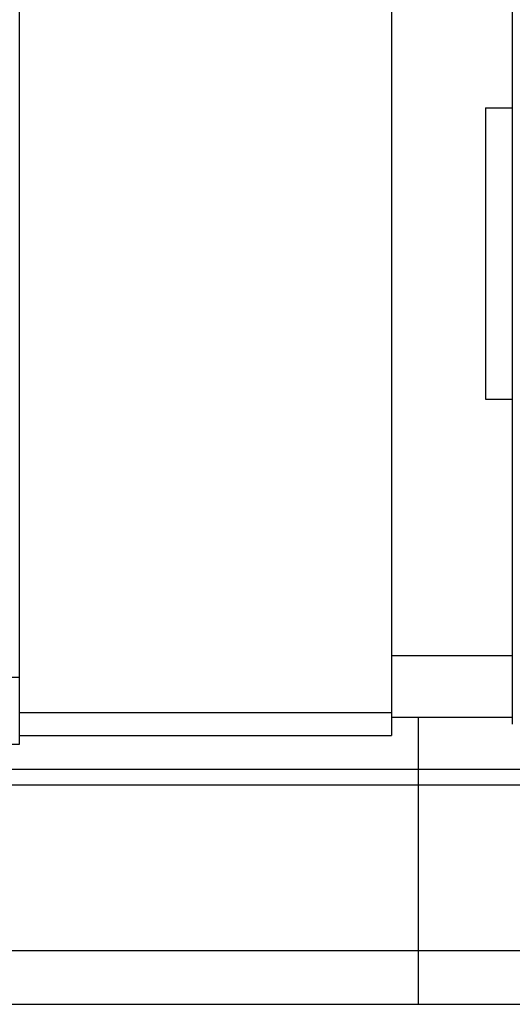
# Model space of a CAD drawing. Header units: millimetres. Extents: x 26 to 331, y -269 to -173.
# Tile 48 of 51: x 273 to 284, y -253 to -231. Entities that reach past the tile are written whole.
import ezdxf
from ezdxf.lldxf.tags import DXFTag

# ---------------------------------------------------------------- set-up
doc = ezdxf.new("R2010")
doc.units = ezdxf.units.MM
doc.header["$LTSCALE"] = 0.15
doc.layers.add('2', color=7, linetype='CONTINUOUS', true_color=0xffffff)
doc.layers.add('HID', color=2, linetype='DASHED')
doc.layers.add('OUT', color=3, linetype='CONTINUOUS')
tags = doc.linetypes.add('DASHED', pattern=[25.72, 12.86, -12.86]).pattern_tags.tags
tags[6:7] = [DXFTag(74, 4), DXFTag(75, 0), DXFTag(340, '0'), DXFTag(46, 0.0), DXFTag(50, 0.0), DXFTag(44, 0.0), DXFTag(45, 0.0)]
tags[4:5] = [DXFTag(74, 4), DXFTag(75, 0), DXFTag(340, '0'), DXFTag(46, 0.0), DXFTag(50, 0.0), DXFTag(44, 0.0), DXFTag(45, 0.0)]

msp = doc.modelspace()

# ---------------------------------------------------------------- linework, layer by layer
at = {"layer": '2', "color": 0, "linetype": 'Continuous'}
for p, q in [((281.378, -246.036), (273.078, -246.036)), ((273.078, -246.536), (281.378, -246.536))]:
    msp.add_line(p, q, dxfattribs=at)
at = {"layer": 'HID', "color": 0}
msp.add_line((281.978, -246.136), (281.978, -252.536), dxfattribs=at)
at = {"layer": 'OUT', "color": 0}
for p, q in [((273.078, -246.736), (273.078, -219.536)), ((281.378, -220.036), (281.378, -246.536)), ((284.078, -220.036), (284.078, -246.286)), ((283.478, -232.536), (283.478, -239.036)), ((283.478, -232.536), (284.078, -232.536)), ((283.478, -239.036), (284.078, -239.036)), ((284.078, -244.761), (281.378, -244.761)), ((237.878, -245.236), (273.078, -245.236)), ((284.078, -246.136), (281.378, -246.136)), ((237.878, -246.736), (273.078, -246.736)), ((183.053, -247.29), (331.478, -247.29)), ((182.998, -247.643), (331.478, -247.643)), ((181.876, -251.336), (331.478, -251.336)), ((145.478, -252.536), (331.478, -252.536))]:
    msp.add_line(p, q, dxfattribs=at)

doc.saveas('drawing.dxf')
